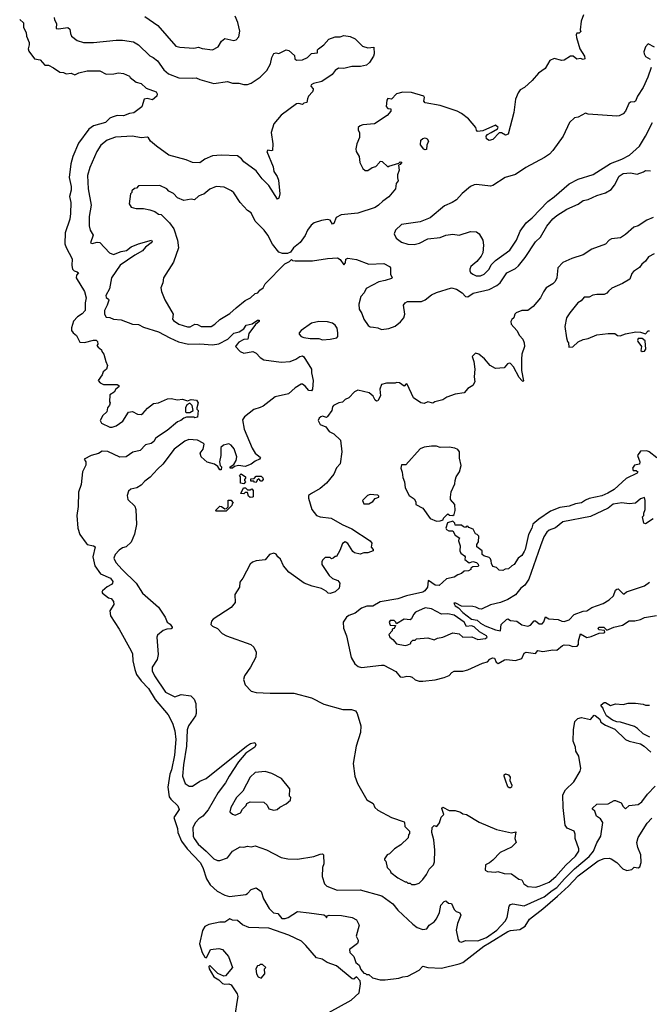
# Model space of a CAD drawing. Extents: x 1861455 to 2058065, y 200073 to 437907.
# Tile 69 of 256: x 1980055 to 1985085, y 224302 to 232167. Entities that reach past the tile are written whole.
import ezdxf

# ---------------------------------------------------------------- set-up
doc = ezdxf.new("R2010")
doc.units = 0

msp = doc.modelspace()

# ---------------------------------------------------------------- linework, layer by layer
at = {"layer": '0CON05XD'}
for points in [[(1980055, 232167.5), (1980085, 232142.5), (1980086, 232105), (1980106.2, 232065), (1980110, 232035), (1980130, 231985), (1980131.2, 231965), (1980121.9, 231935), (1980128.1, 231915), (1980173.1, 231853.1), (1980217.5, 231845), (1980255, 231803.3), (1980285, 231803.3), (1980325, 231782), (1980375, 231747.5), (1980404.2, 231744.2), (1980425, 231733.8), (1980465, 231740), (1980495, 231727.1), (1980527.9, 231742.1), (1980595, 231758.8), (1980695, 231757.5), (1980745, 231730.5), (1980807, 231733), (1980845, 231743.3), (1980885, 231737.5), (1980932.5, 231715), (1980937.5, 231705), (1980986.4, 231666.4), (1981025, 231656.7), (1981065, 231620), (1981145, 231591.2), (1981154, 231575), (1981150, 231555), (1981115, 231526.7), (1981072.3, 231537.7), (1981048.3, 231531.7), (1981030.5, 231469.6), (1980967, 231423), (1980933, 231417), (1980885, 231397.5), (1980835, 231401.2), (1980792.7, 231387.3), (1980775, 231378.8), (1980740, 231345), (1980645, 231317.5), (1980607, 231293), (1980525, 231181.2), (1980480, 231075), (1980464, 231016), (1980450, 230905), (1980465.8, 230835), (1980465.8, 230805), (1980453.9, 230753.9), (1980463.8, 230705), (1980460.5, 230619.6), (1980455.7, 230574.3), (1980418.8, 230465), (1980416.2, 230375), (1980425, 230347.5), (1980473.6, 230256.4), (1980472.2, 230202.2), (1980477.8, 230175), (1980489.8, 230159.8), (1980515, 230153.8), (1980523.8, 230145), (1980508.1, 230125), (1980507.1, 230105), (1980572.5, 229995), (1980587.1, 229945), (1980578.8, 229905), (1980577.5, 229845), (1980555, 229818), (1980516, 229794), (1980485, 229757.5), (1980470, 229705), (1980470, 229685), (1980482.5, 229665), (1980507.5, 229645), (1980535, 229590), (1980571.7, 229588.3), (1980645, 229607.5), (1980665, 229606.7), (1980677.5, 229595), (1980680, 229575), (1980672.5, 229565), (1980680.7, 229550.7), (1980708.3, 229528.3), (1980710, 229515), (1980727.5, 229495), (1980742.5, 229435), (1980757.5, 229405), (1980747.5, 229375), (1980722.5, 229355), (1980715, 229330), (1980682.5, 229285), (1980697, 229267), (1980725, 229253.3), (1980833, 229253), (1980847.5, 229245), (1980847.5, 229235), (1980822.5, 229215), (1980809.3, 229190.7), (1980775, 229170), (1980772.5, 229115), (1980777.5, 229105), (1980771.7, 229088.3), (1980757.5, 229065), (1980750, 229035), (1980720, 229005), (1980697.5, 228965), (1980707.5, 228945), (1980775, 228910.8), (1980795, 228910.8), (1980825, 228922.5), (1980879.1, 228960.9), (1980925, 229032.5), (1980955, 229035.8), (1980995, 229015.8), (1981025, 229013.8), (1981038.9, 229021.1), (1981075, 229064), (1981125, 229101.2), (1981165, 229105.7), (1981235, 229137.5), (1981265, 229140), (1981315, 229131.2), (1981355, 229136), (1981395, 229122.5), (1981425, 229132.5), (1981468.3, 229128.3), (1981480, 229105), (1981470, 229065), (1981470, 229055), (1981480, 229045), (1981475, 228992.5), (1981455, 228987.5), (1981445, 228992.5), (1981387, 228993), (1981366.2, 228983.8), (1981342.5, 228965), (1981315.9, 228954.1), (1981233.8, 228885), (1981156.3, 228833.7), (1981140, 228820), (1981126.4, 228796.4)], [(1980330, 232185), (1980333.3, 232165), (1980349.2, 232135), (1980347, 232097), (1980365, 232094.2), (1980440, 232105), (1980455, 232090), (1980460, 232055), (1980470, 232035), (1980515, 232000), (1980565, 231983.8), (1980643.3, 231983.3), (1980825, 232004), (1980875, 232003.8), (1980965, 231988.8), (1981005, 231966.7), (1981095, 231877.5), (1981122.5, 231865), (1981155, 231836.7), (1981207, 231767), (1981242.5, 231735), (1981325, 231702), (1981435, 231698.8), (1981465, 231703.3), (1981495, 231688.8), (1981605, 231656.2), (1981715, 231673.8), (1981755, 231660.8), (1981805, 231658.8), (1981845, 231648.8), (1981875, 231650), (1981905, 231660), (1981975, 231707.5), (1982029.1, 231760.9), (1982058, 231815), (1982068, 231865), (1982085, 231896.2), (1982105, 231901.2), (1982125, 231896.7), (1982185, 231926.7), (1982205, 231920), (1982249.3, 231879.3), (1982253.3, 231855), (1982265, 231843.3), (1982315, 231845.8), (1982354, 231865), (1982385, 231895.7), (1982435, 231902.5), (1982433.3, 231925), (1982441.2, 231935), (1982483.8, 231965), (1982525, 232010), (1982575, 232030), (1982615, 232030), (1982645, 232040), (1982695, 232031.2), (1982735, 232012.5), (1982794.1, 231954.1), (1982837, 231943), (1982885, 231947.5), (1982887.1, 231895), (1982882, 231875), (1982850, 231825), (1982825, 231803.8), (1982776.6, 231793.4), (1982707.3, 231792.7), (1982643.6, 231776.4), (1982600.8, 231779.2), (1982575, 231760), (1982550.3, 231729.7), (1982468.3, 231671.7), (1982403, 231657), (1982382.5, 231645), (1982380, 231635), (1982400, 231615), (1982400, 231605), (1982395, 231590), (1982362.5, 231555), (1982353.3, 231535), (1982350, 231505), (1982325, 231500), (1982315, 231490), (1982285, 231496.7), (1982265, 231493.3), (1982145, 231403.8), (1982086, 231335), (1982064.2, 231265), (1982075.9, 231175.9), (1982075, 231122.5), (1982065, 231118.8), (1982036, 231124), (1982028, 231115), (1982080.6, 230990.6), (1982086, 230955), (1982112.5, 230915), (1982122.5, 230885), (1982132.5, 230775), (1982125, 230740), (1982115, 230733.3), (1982045, 230843.3), (1981992.5, 230895), (1981945, 230960), (1981845, 231030), (1981826.7, 231055), (1981795, 231080), (1981665, 231084.2), (1981595, 231078), (1981535, 231051.2), (1981495, 231023.8), (1981435, 231026.7), (1981385, 231046.7), (1981247.5, 231085), (1981146.7, 231155), (1981100, 231195), (1981085, 231222.5), (1981075, 231228), (1981025, 231222.9), (1980955, 231236), (1980820.7, 231229.3), (1980755, 231204.4), (1980704.2, 231165), (1980670, 231115), (1980614.2, 230985), (1980597, 230923), (1980600.9, 230815), (1980625.5, 230685), (1980610.8, 230595), (1980609.5, 230519.6), (1980618, 230485), (1980640.8, 230445), (1980621.9, 230385), (1980635, 230378.5), (1980675, 230390.7), (1980695, 230388), (1980773.7, 230303.7), (1980805, 230291.4), (1980865, 230314), (1980907.9, 230322.1), (1980945, 230350.9), (1981002.8, 230377.2), (1981107.5, 230405), (1981114.3, 230395), (1981106.4, 230385), (1981060.8, 230349.2), (1981035, 230319.3), (1980975, 230284.4), (1980857.3, 230205), (1980788.2, 230105), (1980773.2, 230016.8), (1980742.7, 229962.7), (1980745, 229948.8), (1980763.3, 229935), (1980766, 229925), (1980754, 229885), (1980731.2, 229845), (1980733.3, 229815), (1980745, 229790), (1980775, 229786.7), (1980805, 229774), (1980865, 229769.2), (1980955, 229734.2), (1981005, 229730.8), (1981045, 229710.8), (1981164.3, 229674.3), (1981255, 229624.2), (1981324.5, 229594.5), (1981404.4, 229574.4), (1981495, 229576.7), (1981595, 229569.4), (1981645, 229578.1), (1981716.5, 229613.5), (1981765, 229662.5), (1981807.3, 229672.7), (1981845, 229697.5)], [(1981055, 232193.3), (1981159.5, 232119.6), (1981303.3, 231955), (1981335, 231946.2), (1981445, 231938.8), (1981483.6, 231946.4), (1981513, 231937), (1981595, 231926.7), (1981639.3, 231950.7), (1981667.5, 231995), (1981695, 232017.5), (1981765, 232001.2), (1981783.6, 232006.4), (1981805, 232030), (1981812.5, 232075), (1981796.7, 232145), (1981776.7, 232195)], [(1984560, 232205), (1984540, 232155), (1984532.5, 232085), (1984537, 232073), (1984525, 232060), (1984505, 232060), (1984501.2, 232045), (1984502, 232025), (1984529.4, 231935), (1984567.5, 231875), (1984568.8, 231855), (1984555, 231848.8), (1984535, 231856), (1984505, 231852.5), (1984477.5, 231875), (1984455, 231876.2), (1984405, 231843.3), (1984385, 231840), (1984325, 231857.5), (1984290.7, 231839.3), (1984253, 231777), (1984200.7, 231739.3), (1984149.3, 231680.7), (1984086.4, 231623.6), (1984053.6, 231606.4), (1984036.4, 231583.6), (1984017, 231533), (1984002.5, 231425), (1983957.1, 231252.9), (1983935, 231244.6), (1983905, 231262.5), (1983886, 231264), (1983835, 231209.5), (1983805, 231201.5), (1983784, 231214), (1983781.4, 231235), (1983791.5, 231248.5), (1983822.5, 231265), (1983872.5, 231295), (1983876.7, 231305), (1983855, 231323.3), (1983755, 231280), (1983713, 231273), (1983703, 231283), (1983700, 231305), (1983640, 231375), (1983585, 231417.5), (1983550, 231435), (1983415, 231480), (1983295, 231502.5), (1983282.5, 231515), (1983290, 231545), (1983282.5, 231555), (1983185, 231586), (1983115, 231588), (1983066.1, 231573.9), (1983025, 231531.2), (1982995, 231536), (1982988, 231525), (1982982, 231472), (1982995, 231457.5), (1983020, 231455), (1983020, 231435), (1982989.3, 231400.7), (1982890, 231335), (1982795, 231327.5), (1982775, 231320), (1982760, 231305), (1982760, 231285), (1982770, 231265), (1982770, 231225), (1982747.5, 231175), (1982740, 231135), (1982742.5, 231115), (1982767.5, 231075), (1982772.5, 231025), (1982797, 230977), (1982815, 230962.5), (1982835, 230962.5), (1982870, 230985), (1982900, 230995), (1982930, 231025), (1982935, 231037.5), (1982950, 231035), (1982995, 230990), (1983003, 230997), (1983085, 231020), (1983095, 231030), (1983108.3, 231028.3), (1983095, 231010), (1983080, 231005), (1983087.5, 230965), (1983073.9, 230926.1), (1983074.2, 230904.2), (1983079.3, 230880.7), (1983063, 230857), (1983057.5, 230815), (1983005, 230752.5), (1982955, 230717.5), (1982922.5, 230685), (1982895, 230666.7), (1982755, 230620), (1982622.3, 230607.7), (1982584.1, 230585.9), (1982565, 230537.5), (1982555, 230532.5), (1982535.8, 230565.8), (1982515, 230571.2), (1982465, 230563.8), (1982407.5, 230545), (1982383.3, 230525), (1982353.8, 230485), (1982335, 230442.5), (1982295, 230386.2), (1982242.5, 230345), (1982219.3, 230310.7), (1982195, 230300), (1982155, 230300), (1982125, 230310), (1982073.9, 230373.9), (1982036.2, 230445), (1982006.7, 230485), (1981936.4, 230556.4), (1981903, 230623), (1981875, 230642.5), (1981816.1, 230706.1), (1981765, 230782.5), (1981748.3, 230798.3), (1981689.3, 230829.3), (1981625, 230833.3), (1981575, 230813.3), (1981526.1, 230773.9), (1981507.5, 230767.5)], [(1985125, 231947.5), (1985075, 231973.3), (1985055, 231950), (1985040.7, 231909.3), (1985043.8, 231895), (1985055, 231873.3), (1985092.5, 231852.5)], [(1985100, 231785), (1985073.8, 231706.2), (1985035.9, 231624.1), (1984990, 231555), (1984973.6, 231516.4), (1984965, 231510), (1984935, 231508.8), (1984921.9, 231498.1), (1984893.3, 231435), (1984875, 231413.3), (1984845, 231397.5), (1984825, 231396.7), (1984595, 231412.5), (1984575, 231420), (1984515, 231387.5), (1984488.3, 231381.7), (1984447.5, 231345), (1984396.7, 231235), (1984315, 231122.5), (1984287.7, 231092.3), (1984247.5, 231065), (1984097.5, 230985), (1984015, 230930), (1983933.9, 230906.1), (1983835, 230842.5), (1983815, 230837.5), (1983705, 230850), (1983685, 230847.5), (1983656.7, 230833.3), (1983590.7, 230779.3), (1983545, 230727.5), (1983510, 230705), (1983449.3, 230680.7), (1983335, 230583.8), (1983255, 230551.2), (1983105, 230530), (1983057.5, 230485), (1983047.5, 230455), (1983062.3, 230422.3), (1983105, 230388.8), (1983155, 230374), (1983205, 230372), (1983248.8, 230381.2), (1983315, 230416.2), (1983415, 230427.5), (1983460, 230445), (1983515, 230453.3), (1983565, 230446.2), (1983655, 230475.8), (1983705, 230472.5), (1983724.2, 230455), (1983755.8, 230405), (1983760.8, 230365), (1983753.8, 230305), (1983742.3, 230277.7), (1983705.9, 230234.1), (1983660, 230195), (1983650, 230175), (1983650.7, 230160.7), (1983657, 230147), (1983673.6, 230133.6), (1983701.7, 230121.7), (1983735, 230120), (1983766.7, 230135), (1983805, 230173.3), (1983821.2, 230208.8), (1983855, 230243.8), (1983971.2, 230325), (1984024.2, 230405), (1984052.6, 230477.4), (1984100, 230545), (1984148, 230585), (1984273.8, 230715), (1984325, 230750.8), (1984444.4, 230855.5), (1984517, 230893), (1984635, 230931.2), (1984775, 231018.6), (1984865, 231052.2), (1984925.5, 231084.5), (1985005.8, 231155), (1985055, 231236.7), (1985110, 231345)], [(1983295, 231127.5), (1983283.6, 231133.6), (1983257, 231167), (1983260, 231205), (1983275, 231218.8), (1983295, 231223.8), (1983311.2, 231215), (1983321.2, 231195), (1983306.7, 231165), (1983305, 231130), (1983295, 231127.5)], [(1981507.5, 230767.5), (1981483.9, 230756.1), (1981451.7, 230728.3), (1981425, 230732.5), (1981365, 230722.5), (1981315, 230742.5), (1981285, 230777.5), (1981247, 230797), (1981230, 230815), (1981175, 230842.5), (1981005, 230840), (1980988.3, 230821.7), (1980971.7, 230818.3), (1980951.7, 230798.3), (1980950, 230785), (1980940, 230775), (1980930, 230695), (1980945, 230670), (1980963, 230663), (1980985, 230657.5), (1981045, 230657.5), (1981095, 230647.5), (1981133.3, 230633.3), (1981165, 230612.5), (1981185, 230610), (1981253, 230543), (1981286.4, 230496.4), (1981316.4, 230406.4), (1981322.5, 230345), (1981285, 230230), (1981202.5, 230105), (1981197.5, 230065), (1981183.3, 230025), (1981187.5, 229995), (1981215, 229930), (1981280, 229815), (1981276.7, 229775), (1981283, 229763), (1981325.7, 229735.7), (1981394.2, 229714.2), (1981415.7, 229714.3), (1981455, 229733.8), (1981475, 229731.2), (1981505, 229716.7), (1981585, 229716.7), (1981615, 229733.3), (1981655, 229772), (1981735, 229818.8), (1981784, 229866), (1981856.2, 229923.8), (1981897.5, 229945), (1981935, 229980), (1981957.5, 229985), (1981973.6, 230006.4), (1982000, 230025), (1982015, 230057.5), (1982173.6, 230216.4), (1982210, 230235), (1982225, 230250), (1982233, 230243), (1982255, 230240), (1982395, 230241.2), (1982515, 230260), (1982595, 230263.3), (1982615, 230250), (1982645, 230207.5), (1982656.7, 230225), (1982660, 230255), (1982675, 230262.5), (1982745, 230250), (1982845, 230213.3), (1982965, 230218.8), (1983010, 230195), (1983017.5, 230185), (1983017.5, 230135), (1983030, 230105), (1983025, 230100), (1982975, 230082.5), (1982925, 230073.3), (1982821.7, 230018.3), (1982806.7, 229985), (1982780, 229955), (1982764.4, 229895), (1982767.8, 229855), (1982788.9, 229818.9), (1982805, 229773.3), (1982838.8, 229725), (1982855, 229712), (1982880.3, 229710.3), (1982915.6, 229705.6), (1982945, 229691.2), (1983005, 229699.6), (1983055, 229717.8), (1983097.6, 229752.4), (1983123.3, 229785), (1983131.9, 229815), (1983122, 229885), (1983134.3, 229905.7), (1983154.2, 229915.8), (1983265, 229916.7), (1983295, 229930), (1983345, 229968.9), (1983385, 229987.8), (1983505, 230024), (1983545, 230014), (1983588.8, 229985), (1983615, 229956), (1983635, 229952.2), (1983677.9, 229982.1), (1983805, 230012.7), (1983866.8, 230043.2), (1983894.4, 230065), (1983945.3, 230144.7), (1984015, 230180), (1984040.2, 230199.8), (1984093.2, 230266.8), (1984175, 230393.3), (1984215, 230430), (1984265, 230516.2), (1984314.5, 230575.5), (1984345, 230601.2), (1984425, 230654), (1984515.7, 230694.3), (1984555, 230722), (1984595, 230730), (1984665, 230761.2), (1984735, 230783.3), (1984778.8, 230811.2), (1984806.2, 230845), (1984845, 230916.7), (1984875, 230937.5), (1984935, 230943.3), (1984986.4, 230933.6), (1985038.8, 230951.2), (1985055, 230962.5), (1985095, 230960)], [(1985114.1, 230585.9), (1985065.8, 230564.2), (1984995, 230520), (1984961.2, 230508.8), (1984895, 230450), (1984855, 230423.3), (1984782.7, 230417.3), (1984764.1, 230405.9), (1984735.9, 230374.1), (1984625.4, 230334.6), (1984555, 230288.9), (1984465, 230259.6), (1984392.8, 230227.2), (1984352.7, 230185), (1984346.2, 230105), (1984333.6, 230075), (1984315, 230056.7), (1984260, 230025), (1984238.3, 229991.7), (1984214.1, 229945.9), (1984155.7, 229874.3), (1984115, 229843.3), (1984065, 229842.5), (1984020, 229825), (1984010, 229815), (1984002.5, 229785), (1983987, 229773), (1983977.5, 229755), (1983980, 229735), (1984027.5, 229685), (1984047.5, 229645), (1984073.8, 229615), (1984084, 229585), (1984087.5, 229555), (1984067.5, 229495), (1984062.5, 229455), (1984064.5, 229364.5), (1984078.8, 229281.2), (1984075, 229277.5), (1984065, 229284.2), (1984045, 229307.5), (1984000, 229395), (1983975, 229420), (1983965, 229423.3), (1983951.7, 229418.3), (1983923.9, 229386.1), (1983855, 229381.4), (1983814.6, 229404.6), (1983767.1, 229457.1), (1983722.5, 229495), (1983697, 229503), (1983670, 229475), (1983683.8, 229435), (1983690.8, 229375), (1983686.2, 229315), (1983690, 229275), (1983675.9, 229244.1), (1983635, 229221.2), (1983604.5, 229185.5), (1983533.7, 229176.3), (1983468.1, 229151.9), (1983435, 229130), (1983372.5, 229115), (1983355, 229103.8), (1983315, 229113.8), (1983285, 229100), (1983260, 229105), (1983201.2, 229145), (1983150, 229255), (1983143, 229257), (1983125, 229240), (1983090, 229265), (1983065, 229267.5), (1983055, 229262.5), (1982985, 229262.5), (1982945, 229252.5), (1982932.5, 229215), (1982936.8, 229163.2), (1982915, 229122.5), (1982905, 229120), (1982895, 229126.7), (1982879.1, 229159.1), (1982847.5, 229185), (1982755, 229207.5), (1982730, 229195), (1982683, 229147), (1982655, 229132.5), (1982635, 229112.5), (1982603.6, 229106.4), (1982562.5, 229085), (1982552.5, 229075), (1982547.5, 229045), (1982515, 228997.5), (1982505, 228990), (1982475, 229000), (1982460, 228995), (1982446.4, 228983.6), (1982440, 228965), (1982454.1, 228934.1), (1982500, 228915), (1982527, 228877), (1982565, 228857.5), (1982617.7, 228807.7), (1982628.8, 228715), (1982615, 228620), (1982585, 228586.7), (1982565, 228536.7), (1982505, 228465.8), (1982455, 228422.9), (1982385, 228381.4), (1982360.8, 228365), (1982360.8, 228345), (1982388.8, 228255), (1982426.1, 228206.1), (1982455, 228196), (1982542.5, 228185), (1982630, 228135), (1982708.9, 228098.9), (1982853.9, 228003.9), (1982867.5, 227985), (1982863, 227953), (1982880, 227935), (1982880, 227925), (1982835, 227907.5), (1982805, 227907.5), (1982775, 227897.5), (1982728.3, 227908.3), (1982715, 227917.5), (1982675, 227983.3), (1982655, 227996.7), (1982635, 227982.5), (1982613.6, 227926.4), (1982585, 227880), (1982575, 227880), (1982560, 227865), (1982545, 227860), (1982535, 227870), (1982495, 227870), (1982475, 227850), (1982467.5, 227835), (1982467.5, 227815), (1982527, 227727), (1982555, 227703.3), (1982596.1, 227686.1), (1982612.5, 227665), (1982607.5, 227625), (1982575, 227597.5), (1982535, 227583.8), (1982520, 227585), (1982503, 227603), (1982465, 227623.3), (1982391.2, 227641.2), (1982327.5, 227665), (1982204.1, 227754.1), (1982163.6, 227803.6), (1982138, 227858), (1982117.5, 227875), (1982105, 227897.5), (1982085, 227906.7), (1982050, 227895), (1982017, 227853), (1981945, 227843.3), (1981915, 227833.3), (1981895, 227818.8), (1981837.5, 227705), (1981812.5, 227675), (1981810, 227635), (1981772.5, 227575), (1981775, 227510), (1981745, 227472.5), (1981600.7, 227379.3), (1981588.3, 227361.7), (1981582.5, 227335), (1981595, 227322.5), (1981635, 227302.5), (1981672.5, 227265), (1981707.5, 227245), (1981902.5, 227175), (1981926.7, 227155), (1981943.3, 227115), (1981941.2, 227075), (1981898.8, 226995), (1981850, 226925), (1981843.3, 226895), (1981857.5, 226855), (1981903.9, 226803.9), (1981945, 226793.3), (1982055, 226786.7), (1982246.1, 226786.1), (1982385, 226750), (1982485, 226700), (1982637, 226657), (1982705, 226656.7), (1982737.5, 226645), (1982750, 226625), (1982780, 226525), (1982776.4, 226473.6), (1982743.3, 226365), (1982720, 226225), (1982732.5, 226125), (1982752.5, 226065), (1982827.5, 225935), (1982877.5, 225905), (1982892.5, 225875), (1982915, 225852.5), (1983025, 225793.3), (1983125, 225760), (1983130, 225755), (1983131.7, 225721.7), (1983170, 225685), (1983170, 225665), (1983160, 225655), (1983158.3, 225631.7), (1983100, 225575), (1983050, 225545), (1983010, 225505), (1982990, 225495), (1982970, 225465), (1982970, 225455), (1982980, 225445), (1982990, 225395), (1983015, 225370), (1983020, 225355), (1983075, 225312.5), (1983135, 225280), (1983145, 225280), (1983155, 225270), (1983175, 225270), (1983185, 225260), (1983215, 225260), (1983245, 225270), (1983275, 225300), (1983305, 225340), (1983325, 225380), (1983360, 225415), (1983369.3, 225440.7), (1983372.3, 225532.3), (1983363.8, 225615), (1983347.5, 225675), (1983350, 225715), (1983365, 225730), (1983388.3, 225721.7), (1983408.3, 225751.7)], [(1985123.6, 230296.4), (1985078.3, 230271.7), (1985055, 230237.5), (1985026.1, 230213.9), (1985005, 230186.7), (1984957.5, 230155), (1984945, 230140), (1984930, 230095), (1984871.7, 230058.3), (1984785, 230023.3), (1984758.3, 229998.3), (1984745, 229982.5), (1984725, 229972.5), (1984665, 229972.5), (1984633, 229967), (1984605, 229950), (1984565, 229950), (1984539.3, 229920.7), (1984512.5, 229905), (1984448.8, 229825), (1984423.8, 229785), (1984408.8, 229715), (1984422.5, 229625), (1984430, 229595), (1984440, 229585), (1984441.7, 229551.7), (1984475, 229552.5), (1984517, 229593), (1984555, 229612.5), (1984595, 229620), (1984665, 229648.8), (1984755, 229660), (1984809.3, 229659.3), (1984830, 229645), (1984852.3, 229642.3), (1984895, 229658), (1984976.4, 229673.6), (1985015, 229671.2), (1985055, 229657.5), (1985075, 229680), (1985085, 229682.5)], [(1981845, 229697.5), (1981865, 229726), (1981912, 229738), (1981955, 229766.2), (1981966.7, 229766.7), (1981966.7, 229756.7), (1981938, 229732), (1981885, 229660), (1981876.4, 229613.6), (1981845, 229612.5), (1981805, 229590), (1981792.5, 229575), (1981780, 229555), (1981815, 229517.5), (1981845, 229502.5), (1981916.1, 229516.1), (1981943, 229503), (1981975, 229467.5), (1982005, 229450), (1982145, 229432), (1982215, 229435.7), (1982260, 229455), (1982292.6, 229477.4), (1982315, 229481.8), (1982325, 229474.3), (1982386.7, 229375), (1982386.5, 229345), (1982400, 229285), (1982394.2, 229215), (1982385, 229200.9), (1982364.1, 229204.1), (1982335, 229240.6), (1982315, 229254.2), (1982302.5, 229255), (1982255, 229226.9), (1982201.3, 229178.7), (1982095, 229153.5), (1981999.3, 229080.7), (1981975, 229068.9), (1981925, 229053.8), (1981850, 228995), (1981835, 228970), (1981849.5, 228895), (1981910.8, 228745), (1981935, 228703.3), (1981979.3, 228669.3), (1981971.2, 228655), (1981935, 228640), (1981905, 228617.3), (1981855, 228598.2), (1981803.4, 228606.6), (1981771.2, 228598.8), (1981755, 228584.2), (1981737.5, 228585), (1981737.5, 228595), (1981766.4, 228613.6), (1981783.3, 228646.7), (1981788.5, 228675), (1981769.4, 228739.4), (1981745, 228767.5), (1981725, 228778), (1981682.3, 228767.7), (1981660.8, 228749.2), (1981662.5, 228685), (1981651.2, 228635), (1981656.7, 228606.7), (1981666.7, 228595), (1981665, 228570), (1981655, 228570), (1981636.7, 228596.7), (1981612.5, 228615), (1981551.7, 228631.7), (1981503.6, 228673.6), (1981497.5, 228705), (1981520, 228735), (1981527.5, 228775), (1981520, 228785), (1981475, 228807.5), (1981405, 228812), (1981375, 228798.8), (1981290, 228735), (1981197.5, 228615), (1981155, 228577.5), (1981097.7, 228512.3), (1981055, 228480), (1981025, 228447.5), (1980991.7, 228428.3), (1980943, 228417), (1980925, 228400), (1980912.5, 228365), (1980920, 228335), (1980975, 228280), (1980982.5, 228255), (1980987.5, 228135), (1980973, 228057), (1980945, 227992.5), (1980905, 227956.7), (1980875, 227948.8), (1980850.3, 227929.7), (1980818, 227895), (1980806.2, 227865), (1980822.1, 227832.1), (1980872.5, 227775), (1980985, 227666), (1981036.4, 227586.4), (1981165, 227473.3), (1981218, 227395), (1981233.8, 227355), (1981257, 227337), (1981272.5, 227315), (1981272.5, 227305), (1981265, 227300), (1981231.7, 227298.3), (1981201.7, 227288.3), (1981155, 227250), (1981150, 227235), (1981160, 227095), (1981152, 227055), (1981114.5, 226995.5), (1981114.3, 226965), (1981130.8, 226925), (1981220, 226795), (1981295, 226758), (1981345, 226776.2), (1981422.5, 226765), (1981449.2, 226739.2), (1981461.2, 226705), (1981463.8, 226625), (1981459.2, 226605), (1981404.5, 226525.5), (1981393.1, 226495), (1981387.9, 226365), (1981362.7, 226215), (1981356.7, 226125), (1981376.2, 226065), (1981407.5, 226045), (1981435, 226044.4), (1981495, 226084.2), (1981545, 226105.7), (1981865.8, 226364.2), (1981897.5, 226385), (1981932.5, 226392.5), (1981942.5, 226375), (1981933.6, 226356.4), (1981862.3, 226307.7), (1981802.1, 226237.9), (1981727.5, 226125), (1981699.8, 226070.2), (1981639.5, 225995), (1981560.8, 225855), (1981517.5, 225805), (1981485, 225782.5), (1981459.2, 225755), (1981438.6, 225715), (1981441.1, 225645), (1981448.1, 225625), (1981480.2, 225580.2), (1981545, 225525.7), (1981605, 225463.8), (1981635, 225450), (1981655, 225450), (1981715, 225471.2), (1981755, 225523.8), (1981815, 225560), (1981845, 225556.2), (1981875, 225563.8), (1981905, 225560), (1981935, 225566.7), (1982025.9, 225535.9), (1982144.1, 225474.1), (1982196.4, 225463.6), (1982275, 225460), (1982405, 225481.2), (1982455, 225501.2), (1982475, 225502.5), (1982482.5, 225495), (1982483.8, 225425), (1982474, 225395), (1982471.7, 225321.7), (1982490, 225265), (1982507.5, 225245), (1982592.3, 225212.3), (1982775, 225215.5), (1982949.1, 225169.1), (1983035, 225103.3), (1983076.7, 225055), (1983195, 224942.5), (1983230, 224915), (1983275, 224899.2), (1983306.7, 224905), (1983326.7, 224935), (1983365, 224960.8), (1983384.4, 224985), (1983408.2, 225035), (1983420, 225095), (1983445, 225124), (1983458, 225128), (1983480.5, 225110.4), (1983505, 225107.5), (1983525, 225058), (1983542.9, 225042.9), (1983558.6, 225038.6), (1983571.7, 225031.7), (1983578.8, 225015), (1983551.7, 224948.3), (1983542.5, 224895), (1983557, 224817), (1983565, 224802.5), (1983585, 224798), (1983617.3, 224812.7), (1983715, 224810), (1983785, 224836.8), (1983867.7, 224895), (1983934.4, 224965), (1983948.6, 224995), (1983964.3, 225085), (1983975, 225100), (1983995, 225104), (1984085, 225089.2), (1984245, 225160), (1984308.2, 225211.8), (1984345, 225233.8), (1984406.9, 225305), (1984487.1, 225382.9), (1984605, 225482.5), (1984637.8, 225525), (1984665, 225591.2), (1984696.2, 225645), (1984713.3, 225755), (1984693.9, 225783.9), (1984662.5, 225805), (1984650, 225845), (1984631.7, 225861.7), (1984631.7, 225868.3), (1984665, 225900), (1984755, 225902.5), (1984805, 225930), (1984815, 225930), (1984861.1, 225911.1), (1984875, 225882.5), (1984895, 225862.5), (1984925, 225890), (1984995, 225896.7), (1985025, 225920), (1985070.6, 225979.4), (1985132.5, 226045)], [(1982475, 229609.2), (1982535, 229614.2), (1982587.5, 229625), (1982597.5, 229635), (1982597.5, 229665), (1982591.7, 229701.7), (1982576.4, 229726.4), (1982555, 229742.5), (1982515, 229753.3), (1982445, 229756), (1982385, 229741.2), (1982302.5, 229685), (1982287.5, 229665), (1982287.5, 229655), (1982302.5, 229635), (1982325, 229628), (1982375, 229619.2), (1982445, 229620), (1982475, 229609.2)], [(1985026.7, 229516.7), (1985045, 229520), (1985056.7, 229535), (1985051.7, 229601.7), (1985028.8, 229618.8), (1984995, 229620), (1984990, 229605), (1984994, 229595), (1985022.5, 229555), (1985017.5, 229525), (1985026.7, 229516.7)], [(1981388.3, 229028.3), (1981415, 229030), (1981440, 229045), (1981432.5, 229085), (1981415, 229102.5), (1981390.7, 229089.3), (1981380, 229065), (1981380, 229035), (1981388.3, 229028.3)], [(1981126.4, 228796.4), (1981105, 228780.5), (1981059.1, 228770.9), (1981016.7, 228725), (1980958.3, 228711.7), (1980905, 228676), (1980855, 228671.4), (1980758.3, 228718.3), (1980715, 228718.9), (1980685, 228702.5), (1980625, 228686.4), (1980570, 228655), (1980582.5, 228635), (1980583, 228607), (1980557.5, 228555), (1980547.3, 228455), (1980523.8, 228393.8), (1980521.2, 228278.8), (1980510.3, 228205), (1980518.9, 228105), (1980535.4, 228055), (1980585, 227984.3), (1980595, 227975.7), (1980643.8, 227965), (1980657.1, 227955), (1980640, 227875), (1980655.7, 227805), (1980700.8, 227740.9), (1980780, 227705), (1980798.1, 227678.1), (1980797.1, 227665), (1980787.8, 227655), (1980753, 227637), (1980716.2, 227605), (1980712.5, 227595), (1980716.7, 227585), (1980765, 227547.5), (1980785, 227542.5), (1980805, 227520), (1980807.5, 227495), (1980776.2, 227445), (1980780.8, 227405), (1980849.3, 227299.3), (1980945.8, 227125), (1980955, 227100), (1980958.6, 227045), (1980973.5, 226975), (1980988.2, 226935), (1981025, 226885.8), (1981084.4, 226825), (1981137.4, 226737.4), (1981240, 226615), (1981277, 226547), (1981294.5, 226485), (1981303.4, 226416.6), (1981291.7, 226291.7), (1981268.9, 226175), (1981255, 226140), (1981238.6, 226035), (1981250.3, 225960.3), (1981261.3, 225941.3), (1981317.3, 225887.3), (1981328.3, 225858.3), (1981286.7, 225795), (1981314.3, 225705), (1981317.5, 225675), (1981347.5, 225605), (1981394.1, 225544.1), (1981496.9, 225435), (1981517.8, 225395), (1981546, 225305), (1981577.1, 225257.1), (1981633.3, 225205), (1981695, 225173.8), (1981732, 225162), (1981860.5, 225179.6), (1981875, 225186.7), (1981905, 225220), (1981945, 225232.5), (1981985, 225202.5), (1982003.2, 225143.2), (1982047, 225067), (1982083, 225033), (1982116.4, 225026.4), (1982148.3, 224988.3), (1982175, 224986.7), (1982200, 224995), (1982275, 225042.5), (1982366.4, 225033.6), (1982485, 225017.5), (1982498.3, 225008.3), (1982505, 224992.5), (1982511.7, 225008.3), (1982526.7, 225013.3), (1982625, 225011.2), (1982710, 224995), (1982745, 224977.5), (1982767.5, 224935), (1982742.5, 224845), (1982760, 224815), (1982760, 224805), (1982753, 224787), (1982690.7, 224739.3), (1982691.2, 224715), (1982724.2, 224684.2), (1982741.2, 224635), (1982765.8, 224615.8), (1982779.3, 224579.3), (1982805, 224550), (1982818.3, 224548.3), (1982825, 224540), (1982845, 224540), (1982873, 224513), (1982935, 224497.5), (1982975, 224496.7), (1983085, 224510), (1983115, 224522), (1983155, 224525.8), (1983245, 224575.8), (1983275, 224605.5), (1983315, 224596.2), (1983425, 224590), (1983565, 224624.3), (1983595, 224635.7), (1983763.3, 224765), (1983807.7, 224792.3), (1983955, 224883.3), (1983975, 224891.1), (1984050.5, 224899.6), (1984093.3, 224925), (1984127.6, 224982.4), (1984235.3, 225064.7), (1984351.2, 225165), (1984440, 225245), (1984515, 225328.8), (1984675, 225447.5), (1984725, 225466.2), (1984765, 225470), (1984780, 225465), (1984823.9, 225433.9), (1984872.5, 225385), (1984905, 225370), (1984945, 225377.5), (1984963.6, 225396.4), (1984995, 225392.5), (1985009.3, 225400.7), (1985020, 225435), (1985016.2, 225495), (1984992.5, 225555), (1984983.8, 225595), (1984996.2, 225635), (1985068.3, 225748.3), (1985105, 225790)], [(1983385, 228160), (1983415, 228162.5), (1983438.3, 228171.7), (1983440, 228185), (1983475, 228220), (1983488.3, 228208.3), (1983515, 228207.5), (1983527, 228213), (1983532.5, 228245), (1983530, 228295), (1983496.7, 228335), (1983497, 228353), (1983502.5, 228395), (1983531.7, 228458.3), (1983532.5, 228485), (1983542.5, 228515), (1983567.5, 228555), (1983582.5, 228605), (1983567.5, 228665), (1983567.5, 228715), (1983555, 228732.5), (1983530, 228745), (1983485, 228753.3), (1983415, 228750), (1983385, 228760), (1983345, 228760), (1983285, 228752.5), (1983255, 228740), (1983138.3, 228611.7), (1983105, 228610), (1983100, 228585), (1983111.2, 228551.2), (1983115, 228510), (1983128, 228475), (1983135, 228427.5), (1983167, 228367), (1983205, 228340), (1983220, 228315), (1983220, 228295), (1983275.7, 228265.7), (1983335, 228182.5), (1983385, 228160)], [(1985145.6, 228665.6), (1985084.6, 228714.6), (1985065, 228723.3), (1985015, 228719.4), (1984989.2, 228685), (1985010, 228635), (1985005.7, 228615), (1984965, 228607.1), (1984950.6, 228585), (1984955, 228566.7), (1984980, 228565), (1984992.5, 228555), (1984987.5, 228545), (1984899.3, 228500.7), (1984805, 228414.3), (1984753.3, 228385), (1984705, 228364.2), (1984605, 228341.2), (1984575, 228328.8)], [(1981845, 228460), (1981820, 228465), (1981820, 228515), (1981810, 228525), (1981825, 228540), (1981860, 228515), (1981860, 228505), (1981850, 228495), (1981850, 228485), (1981860, 228475), (1981845, 228460)], [(1981945, 228470), (1981931.7, 228471.7), (1981925, 228480), (1981901.7, 228481.7), (1981901.7, 228498.3), (1981928.3, 228501.7), (1981945, 228520), (1981985, 228520), (1981998.3, 228508.3), (1982000, 228495), (1981988.3, 228481.7), (1981981.7, 228481.7), (1981965, 228500), (1981951.7, 228488.3), (1981945, 228470)], [(1981895, 228350), (1981881.7, 228361.7), (1981875, 228390), (1981855, 228390), (1981845, 228380), (1981821.7, 228381.7), (1981841.7, 228428.3), (1981858.3, 228428.3), (1981875, 228410), (1981895, 228410), (1981908.3, 228418.3), (1981920, 228405), (1981920, 228355), (1981915, 228352.5), (1981895, 228350)], [(1981705, 228240), (1981625, 228240), (1981620, 228245), (1981655, 228280), (1981668.3, 228278.3), (1981695, 228260), (1981708.3, 228261.7), (1981720, 228275), (1981721.7, 228328.3), (1981745, 228330), (1981760, 228305), (1981751.7, 228298.3), (1981750, 228285), (1981705, 228240)], [(1984575, 228328.8), (1984542.1, 228307.9), (1984495, 228298.8), (1984445, 228280), (1984370.9, 228269.1), (1984295, 228240), (1984202.5, 228177.5), (1984153.6, 228136.4), (1984145.8, 228105), (1984120.8, 228055), (1984093.8, 227935), (1984085, 227917.5), (1984065, 227887.5), (1984037.5, 227865), (1984005.9, 227814.1), (1983987.5, 227805), (1983960.7, 227779.3), (1983933.6, 227776.4), (1983915, 227767.5), (1983885, 227770), (1983865, 227790), (1983835, 227800), (1983823, 227823), (1983822.5, 227845), (1983815, 227860), (1983805, 227870), (1983763, 227883), (1983750, 227895), (1983750, 227925), (1983707.5, 227955), (1983707.5, 227975), (1983720, 227995), (1983721.7, 228041.7), (1983710, 228055), (1983695, 228060), (1983677.7, 228097.7), (1983641.7, 228111.7), (1983635, 228120), (1983621.7, 228118.3), (1983615, 228110), (1983600, 228115), (1983585, 228130), (1983535, 228130), (1983530, 228145), (1983515, 228160), (1983471.7, 228148.3), (1983460, 228105), (1983463.6, 228093.6), (1983483.6, 228083.6), (1983515, 228082.5), (1983535, 228050), (1983570, 228025), (1983561.7, 228018.3), (1983560, 228005), (1983573, 227963), (1983571.2, 227925), (1983580, 227905), (1983607.5, 227885), (1983612.5, 227875), (1983610, 227855), (1983645, 227827.5), (1983675, 227837.5), (1983705, 227830), (1983718.3, 227818.3), (1983720, 227805), (1983715, 227800), (1983675, 227797.5), (1983660, 227785), (1983660, 227775), (1983640, 227765), (1983605, 227762.5), (1983585, 227742.5), (1983555, 227732.5), (1983525, 227712.5), (1983465, 227700), (1983405, 227646), (1983375, 227650.8), (1983321.7, 227688.3), (1983316.7, 227683.3), (1983313.3, 227635), (1983292.5, 227605), (1983275, 227593.1), (1983145, 227563.3), (1983075, 227539.4), (1982935, 227517.1), (1982875, 227482.9), (1982829.1, 227480.9), (1982785, 227465.7), (1982735, 227427.1), (1982685, 227408.6), (1982665, 227394), (1982640, 227355), (1982641.9, 227305), (1982665.7, 227245.7), (1982703, 227073), (1982732.7, 227022.7), (1982759.1, 226999.1), (1982785, 226991.4), (1982945, 227011.2), (1982965, 227010), (1983060.7, 226960.7), (1983095, 226918.8), (1983115, 226913.8), (1983148.3, 226921.7), (1983175, 226920), (1983190, 226915), (1983213, 226893), (1983245, 226882.5), (1983275, 226882.5)], [(1982845, 228300), (1982875, 228317.5), (1982895, 228342.5), (1982925, 228352.5), (1982925, 228360), (1982915, 228367.5), (1982885, 228372.5), (1982855, 228373.3), (1982833.9, 228366.1), (1982792.5, 228325), (1982805, 228300), (1982845, 228300)], [(1985115, 228180), (1985055, 228140), (1985040, 228145), (1985030, 228195), (1985040, 228205), (1985040, 228225), (1985052.5, 228255), (1985052.5, 228325), (1985045, 228350), (1985015, 228340), (1984974.1, 228305.9), (1984925, 228298.8), (1984866.4, 228306.4), (1984795, 228297.1), (1984755.6, 228264.4), (1984615, 228199.4), (1984395, 228155.7), (1984335, 228108), (1984285, 228089.2), (1984265, 228073.3), (1984241.4, 228035), (1984214.3, 227965), (1984122, 227698), (1984089.2, 227650.8), (1984057.5, 227625), (1984015, 227573.3), (1983955, 227535.8), (1983895, 227512.5), (1983815, 227493.8), (1983745, 227458.8), (1983725, 227460), (1983700, 227475), (1983675, 227480), (1983585, 227482.5), (1983540, 227505), (1983523.3, 227505), (1983533.8, 227485), (1983560, 227470), (1983595, 227432), (1983665, 227379.2), (1983709.1, 227369.1), (1983735, 227345.6), (1983774.1, 227324.1), (1983855, 227292.7), (1983895, 227284.2)], [(1983895, 227284.2), (1983900, 227335), (1983943.6, 227376.4), (1983955, 227380), (1983975, 227367.5), (1984025, 227362.5), (1984065, 227333.3), (1984115, 227321.4), (1984135, 227329.2), (1984165, 227364.3), (1984175, 227364.3), (1984205, 227340), (1984229.4, 227340.6), (1984242.5, 227357.5), (1984255, 227397.5), (1984280.8, 227380.8), (1984356.1, 227376.1), (1984385, 227361.2), (1984405, 227360), (1984445, 227373.8), (1984485, 227416.2), (1984555, 227441.2), (1984585, 227446), (1984625, 227471.2), (1984715, 227503.8), (1984765, 227533.3), (1984797.5, 227565), (1984815, 227610), (1984825, 227617.5), (1984835, 227620), (1984875, 227580), (1984885, 227580), (1984903, 227597), (1985045, 227643.3), (1985085, 227673.3)], [(1983135, 227167.5), (1983155, 227172.5), (1983180, 227185), (1983180, 227195), (1983195, 227210), (1983215, 227210), (1983225, 227220), (1983315, 227230), (1983366.1, 227213.9), (1983393.6, 227226.4), (1983435, 227233.8), (1983515, 227270), (1983565, 227260), (1983595, 227234.3), (1983666.1, 227236.1), (1983715, 227216.2), (1983775, 227223.8), (1983790, 227235), (1983785, 227245.7), (1983727.3, 227277.3), (1983685, 227317.1), (1983665, 227324.3), (1983625, 227320), (1983606.2, 227355), (1983525, 227409.2), (1983475, 227420), (1983425, 227418), (1983345, 227461.1), (1983295, 227467.5), (1983217.5, 227435), (1983200, 227415), (1983185, 227380), (1983175, 227372.5), (1983125, 227377.5), (1983065, 227340), (1983060, 227355), (1983047, 227367), (1983015, 227366.7), (1983007.5, 227355), (1983015, 227330), (1983057.5, 227327.5), (1983046.4, 227303.6), (1983031.7, 227298.3), (1983030, 227285), (1983003.3, 227256.7), (1983012.5, 227235), (1983036.4, 227216.4), (1983065, 227180), (1983135, 227167.5)], [(1983275, 226882.5), (1983375, 226892.5), (1983445, 226912.5), (1983485, 226927.5), (1983507, 226953), (1983525, 226962.5), (1983595, 226962.5), (1983635, 226972.5), (1983753, 227027), (1983791.7, 227038.3), (1983810.7, 227059.3), (1983830.7, 227069.3), (1983847.7, 227067.7), (1983860, 227035), (1983876.1, 227023.9), (1983927, 227053), (1983945, 227056.7), (1984015, 227047.5), (1984065, 227063.3), (1984084, 227106), (1984100, 227115), (1984176.2, 227103.8), (1984195, 227126.7), (1984235, 227118.8), (1984315, 227132.5), (1984345, 227130), (1984391.7, 227168.3), (1984405, 227172.5), (1984445, 227170), (1984475, 227160), (1984507, 227163), (1984518.8, 227175), (1984519.5, 227205), (1984535, 227260), (1984585, 227232.5), (1984619.3, 227240.7), (1984685, 227267.5), (1984721.7, 227268.3), (1984730, 227275), (1984727.5, 227287.5), (1984682.5, 227292.5), (1984676, 227305), (1984685, 227315.5), (1984720, 227315), (1984745, 227290), (1984800, 227315), (1984869.1, 227330.9), (1984925, 227364.4), (1984968, 227365), (1985014.1, 227375.9), (1985045, 227392.2), (1985143, 227407)], [(1985090, 226435), (1985035, 226462.5), (1984990, 226505), (1984965, 226520), (1984855, 226556), (1984825, 226557.5), (1984791.7, 226571.7), (1984742.5, 226605), (1984717.5, 226655), (1984717, 226667), (1984700, 226685), (1984700, 226695), (1984725, 226712.5), (1984735, 226712.5), (1984775, 226687.5), (1984815, 226702.5), (1984875, 226697.5), (1984915, 226707.5), (1984975, 226707.5), (1985035, 226700), (1985055, 226690), (1985085, 226690)], [(1984205, 225244.5), (1984285, 225278.2), (1984337.2, 225322.8), (1984417.7, 225412.3), (1984495.5, 225485), (1984522.9, 225525), (1984520.8, 225545), (1984491.2, 225625), (1984491.7, 225661.7), (1984484.2, 225684.2), (1984428.8, 225708.8), (1984412, 225732), (1984395.6, 225874.5), (1984394.5, 225975), (1984414.1, 226015.9), (1984480.7, 226079.3), (1984532.9, 226165), (1984538.1, 226185), (1984522.5, 226285), (1984496.9, 226325), (1984493.8, 226355), (1984475.5, 226405), (1984478.5, 226495), (1984489.8, 226560.2), (1984513.8, 226585), (1984542.5, 226592.5), (1984615, 226578), (1984645, 226612.5), (1984651.7, 226608.3), (1984689.3, 226579.3), (1984697.5, 226555), (1984735, 226531.2), (1984808.3, 226498.3), (1984895, 226418), (1984924.3, 226404.3), (1985015, 226381.2), (1985042.5, 226365), (1985096.4, 226316.4)], [(1981775, 225812.5), (1981819.3, 225830.7), (1981835, 225860), (1981865, 225890), (1981870, 225905), (1981895, 225920), (1982005, 225917.5), (1982033, 225893), (1982045, 225862.5), (1982085, 225853.3), (1982111.7, 225858.3), (1982133, 225877), (1982185, 225902.5), (1982217, 225933), (1982220, 225955), (1982210, 225965), (1982211.7, 226021.7), (1982147.5, 226105), (1982070, 226145), (1982015, 226162.5), (1981935, 226153.3), (1981896.7, 226115), (1981837.5, 226005), (1981787.5, 225955), (1981742.5, 225875), (1981735, 225840), (1981755, 225820), (1981775, 225812.5)], [(1983975, 226030.8), (1983965, 226030.8), (1983955, 226040), (1983935, 226093.3), (1983926, 226125), (1983926.2, 226135), (1983935, 226142), (1983960, 226135), (1983972, 226115), (1983970.6, 226090.6), (1983986.7, 226053.3), (1983985, 226037.5), (1983975, 226030.8)], [(1983408.3, 225751.7), (1983423, 225797), (1983443, 225817), (1983426.7, 225865), (1983435, 225876.2), (1983485, 225850), (1983535, 225850), (1983577, 225837), (1983595, 225822.5), (1983625, 225817.5), (1983726.7, 225756.7), (1983865, 225697.5), (1983985, 225672.5), (1984018.3, 225678.3), (1984010, 225625), (1984020, 225595), (1984012.5, 225585), (1983984.1, 225555.9), (1983893.8, 225515), (1983835.9, 225454.1), (1983808.3, 225431.7), (1983775, 225416.7), (1983772.3, 225372.3), (1983791.7, 225361.7), (1983855, 225357.5), (1983875, 225362.5), (1983925, 225346.2), (1983985, 225343.3), (1984041.7, 225301.7), (1984066.4, 225296.4), (1984082.5, 225265), (1984115, 225243.8), (1984175, 225236.7), (1984205, 225244.5)], [(1982446.6, 224193.5), (1982701.9, 224335), (1982766.9, 224393.1), (1982777.5, 224465), (1982775, 224490), (1982745, 224520), (1982725, 224502.5), (1982710, 224505), (1982585, 224610), (1982510, 224635), (1982471.7, 224661.7), (1982425, 224673.3), (1982341.7, 224771.7), (1982305, 224806.2), (1982203.9, 224853.9), (1982045, 224911.2), (1981885, 224916.7), (1981835, 224937.5), (1981795, 224970), (1981755, 224974), (1981735, 224983.8), (1981695, 224958), (1981655, 224958), (1981565, 224938.8), (1981535, 224923.3), (1981515, 224892.5), (1981491.9, 224785), (1981513.5, 224715), (1981535, 224678), (1981545, 224673.3), (1981550.6, 224679.4), (1981579.4, 224740.6), (1981645, 224748.9), (1981675, 224740.6), (1981723.9, 224685), (1981754.6, 224595), (1981699.6, 224530.4), (1981685, 224527.1), (1981638.7, 224548.7), (1981575, 224611.2), (1981566.2, 224603.8), (1981567.5, 224585), (1981605, 224522.5), (1981646.3, 224496.3), (1981675, 224468.5), (1981695, 224462.3), (1981725, 224466.7), (1981745, 224458), (1981791.9, 224385), (1981797.5, 224365), (1981792.2, 224335), (1981772.6, 224212.6)], [(1981985, 224510), (1982012.5, 224545), (1982010, 224585), (1982020, 224595), (1981995, 224620), (1981975, 224620), (1981968.3, 224611.7), (1981955, 224610), (1981942.5, 224585), (1981947.5, 224545), (1981960, 224520), (1981985, 224510)]]:
    msp.add_lwpolyline(points, dxfattribs=at)

doc.saveas('drawing.dxf')
